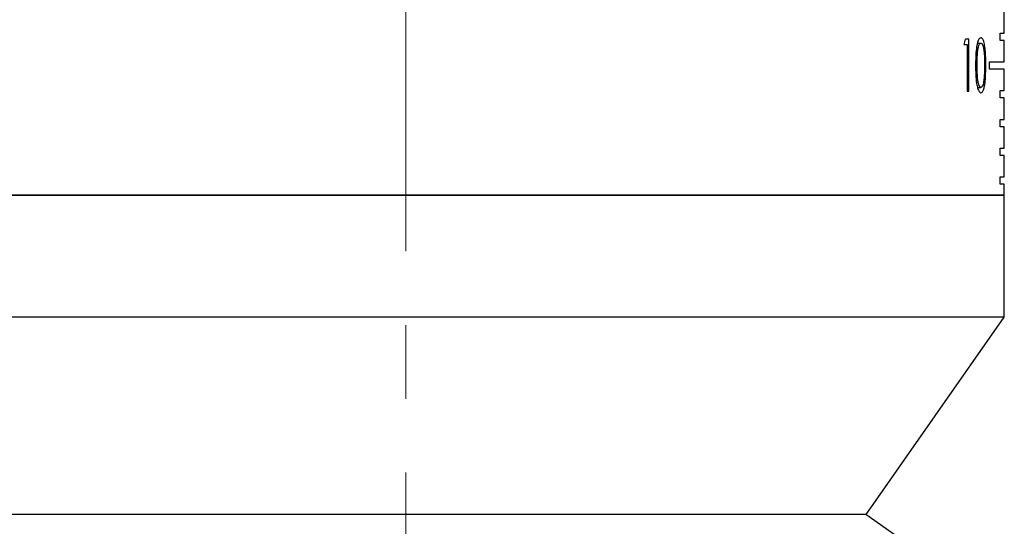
# Model space of a CAD drawing. Header units: inches. Extents: x 2.4 to 40.6, y 0.9 to 32.7.
# Tile 11 of 68: x 4.7 to 6, y 10.9 to 11.6. Entities that reach past the tile are written whole.
import ezdxf

# ---------------------------------------------------------------- set-up
doc = ezdxf.new("R2010")
doc.units = ezdxf.units.IN
doc.header["$MEASUREMENT"] = 0
doc.linetypes.add('CENTERX2', pattern=[0.8, 0.5, -0.1, 0.1, -0.1])

msp = doc.modelspace()

# ---------------------------------------------------------------- linework, layer by layer
at = {"color": 7, "linetype": 'CENTERX2', "lineweight": 18}
msp.add_line((5.1979, 9.6647), (5.1979, 24.4581), dxfattribs=at)
at = {"color": 7, "linetype": 'Continuous', "lineweight": 25}
for p, q in [((6.0103, 11.5607), (6.0103, 11.5897)), ((5.9624, 11.5526), (5.9576, 11.5526)), ((5.9624, 11.4817), (5.9624, 11.5526)), ((6.005, 11.5607), (6.0103, 11.5607)), ((6.005, 11.5507), (6.005, 11.5607)), ((5.956, 11.5453), (5.9601, 11.5453)), ((5.9601, 11.5453), (5.9601, 11.4817)), ((5.974, 11.5471), (5.9787, 11.5471)), ((6.0103, 11.5507), (6.005, 11.5507)), ((6.0103, 11.5217), (6.0103, 11.5507)), ((5.9836, 11.5171), (5.9853, 11.5171)), ((5.9904, 11.5217), (6.0103, 11.5217)), ((5.9904, 11.5117), (5.9904, 11.5217)), ((6.0103, 11.5117), (5.9904, 11.5117)), ((6.0103, 11.4827), (6.0103, 11.5117)), ((5.974, 11.4871), (5.9787, 11.4871)), ((5.9601, 11.4817), (5.9624, 11.4817)), ((6.005, 11.4827), (6.0103, 11.4827)), ((6.005, 11.4727), (6.005, 11.4827)), ((6.0103, 11.4727), (6.005, 11.4727)), ((6.0103, 11.4437), (6.0103, 11.4727)), ((6.005, 11.4437), (6.0103, 11.4437)), ((6.005, 11.4337), (6.005, 11.4437)), ((6.0103, 11.4337), (6.005, 11.4337)), ((6.0103, 11.4047), (6.0103, 11.4337)), ((6.005, 11.4047), (6.0103, 11.4047)), ((6.005, 11.3947), (6.005, 11.4047)), ((6.0103, 11.3947), (6.005, 11.3947)), ((6.0103, 11.3657), (6.0103, 11.3947)), ((6.005, 11.3657), (6.0103, 11.3657)), ((6.005, 11.3557), (6.005, 11.3657)), ((6.0103, 11.3557), (6.005, 11.3557)), ((6.0103, 11.3407), (6.0103, 11.3557)), ((6.0104, 11.3407), (4.3854, 11.3407)), ((4.3854, 11.3407), (6.0103, 11.3407)), ((6.0104, 11.1752), (6.0104, 11.3407)), ((6.0104, 11.1752), (4.4279, 11.1752)), ((5.8229, 10.9077), (6.0104, 11.1752)), ((5.8229, 10.9077), (4.6475, 10.9077)), ((5.9405, 10.8249), (5.8222, 10.9077))]:
    msp.add_line(p, q, dxfattribs=at)
msp.add_ellipse((5.1979, 12.0561), major_axis=(0, 1.4198), ratio=0.572266, start_param=4.344363, end_param=4.349849, dxfattribs=at)
for points, knots in [([(5.9786, 11.5544), (5.9779, 11.5542), (5.9765, 11.5537), (5.9745, 11.5497), (5.9729, 11.5432), (5.9715, 11.5322), (5.9715, 11.523), (5.9714, 11.5171)], [0, 0, 0, 0, 0.152889, 0.306514, 0.454315, 0.653411, 1, 1, 1, 1]), ([(5.9853, 11.5171), (5.9852, 11.5233), (5.9851, 11.5327), (5.9838, 11.5443), (5.9822, 11.5509), (5.9803, 11.554), (5.9791, 11.5543), (5.9786, 11.5544)], [0, 0, 0, 0, 0.367195, 0.551501, 0.737546, 0.89729, 1, 1, 1, 1]), ([(5.9734, 11.5171), (5.9734, 11.521), (5.9735, 11.5278), (5.9742, 11.5364), (5.9753, 11.5423), (5.9767, 11.5459), (5.978, 11.547), (5.9786, 11.5471), (5.9787, 11.5471)], [0, 0, 0, 0, 0.294556, 0.515294, 0.669033, 0.823736, 0.972375, 1, 1, 1, 1]), ([(5.9787, 11.5471), (5.9792, 11.5469), (5.9803, 11.5465), (5.9816, 11.5433), (5.9827, 11.5377), (5.9835, 11.5288), (5.9836, 11.5214), (5.9836, 11.5171)], [0, 0, 0, 0, 0.145547, 0.29152, 0.438581, 0.676199, 1, 1, 1, 1]), ([(5.9714, 11.5171), (5.9714, 11.5129), (5.9715, 11.5045), (5.9724, 11.4936), (5.9741, 11.4856), (5.9761, 11.4812), (5.9777, 11.4799), (5.9785, 11.4798), (5.9786, 11.4798)], [0, 0, 0, 0, 0.249531, 0.501376, 0.661684, 0.823114, 0.971629, 1, 1, 1, 1]), ([(5.9787, 11.4871), (5.9781, 11.4874), (5.977, 11.4878), (5.9756, 11.4911), (5.9744, 11.4965), (5.9735, 11.5054), (5.9735, 11.5126), (5.9734, 11.5171)], [0, 0, 0, 0, 0.149399, 0.299348, 0.450017, 0.658244, 1, 1, 1, 1]), ([(5.9786, 11.4798), (5.9794, 11.4801), (5.9808, 11.4806), (5.9826, 11.4846), (5.9841, 11.4914), (5.9852, 11.5024), (5.9852, 11.5116), (5.9853, 11.5171)], [0, 0, 0, 0, 0.154202, 0.308822, 0.458883, 0.675617, 1, 1, 1, 1]), ([(5.9836, 11.5171), (5.9836, 11.5156), (5.9836, 11.5126), (5.9835, 11.5066), (5.9831, 11.5022), (5.9829, 11.4993)], [0, 0, 0, 0, 0.250216, 0.500526, 1, 1, 1, 1]), ([(5.9829, 11.4993), (5.9827, 11.4971), (5.9822, 11.4931), (5.981, 11.4892), (5.9798, 11.4873), (5.979, 11.4872), (5.9787, 11.4871)], [0, 0, 0, 0, 0.341395, 0.597913, 0.854359, 1, 1, 1, 1])]:
    msp.add_open_spline(points, degree=3, knots=knots, dxfattribs=at)

doc.saveas('drawing.dxf')
